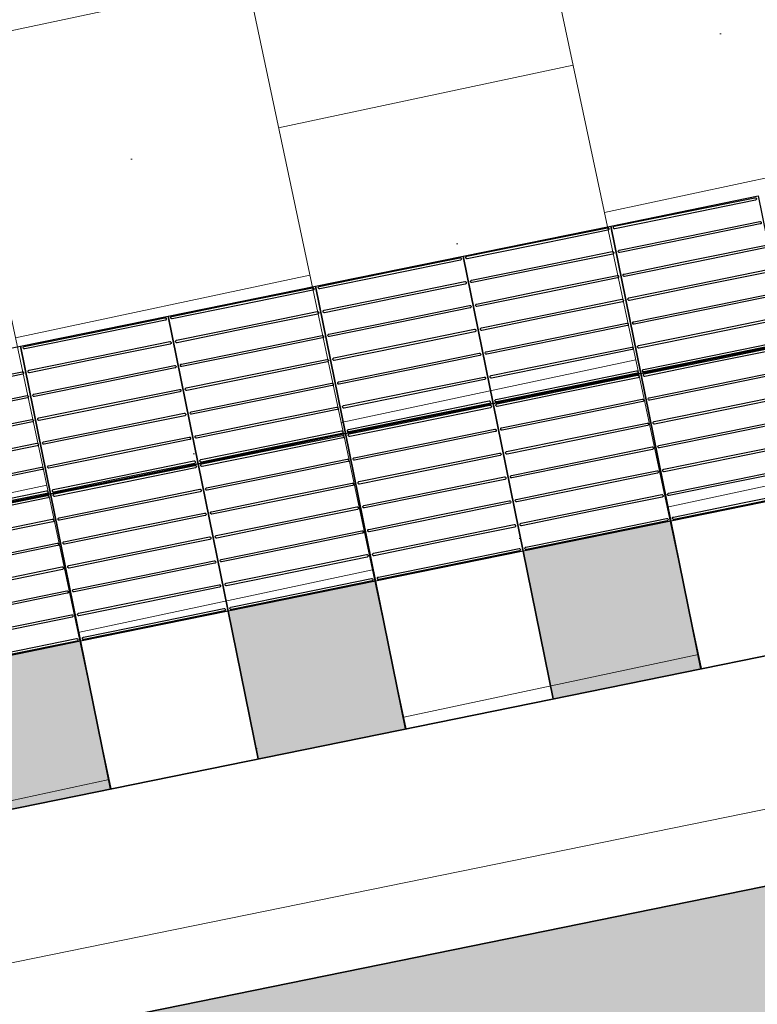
# Model space of a CAD drawing. Header units: metres. Extents: x 196651 to 397723, y 354703 to 710691.
# Tile 134 of 256: x 197837.12 to 197838.59, y 356142.56 to 356144.52. Entities that reach past the tile are written whole.
import ezdxf

# ---------------------------------------------------------------- set-up
doc = ezdxf.new("R2010")
doc.units = ezdxf.units.M
doc.header["$MEASUREMENT"] = 0
doc.linetypes.add('VH-RWSBAND_110X220', pattern=[24, 10, -2, 2, -2, 2, -2, 2, -2])
for name, color, linetype, lineweight in [('N-WE-VH-GOOT_TEGEL-G', 170, 'Continuous', 35), ('N-WE-VH-KANTOPSLUITING_BUSPERRONBAND-G', 6, 'VH-RWSBAND_110X220', 35), ('N-WE-VH-KANTVERHARDING-G', 1, 'Continuous', 5), ('N-WE-VH-VERHARDING_BETON-A-200', 253, 'Continuous', 5), ('N-WE-VH-VERHARDING_TEGEL-300X300X60-A', 252, 'Continuous', 18), ('N-WE-VH-VERHARDING_TEGEL-A', 252, 'Continuous', 5), ('N-WE-VH-VERKEERSTEGEL-GELEIDETEGEL-S', 5, 'Continuous', 25), ('N-WE-VH-VERKEERSTEGEL-TEGEL ZWART-WIT-S', 7, 'Continuous', 25)]:
    doc.layers.add(name, color=color, linetype=linetype, lineweight=lineweight)
doc.layers.add('X-XX-AL-HULPLIJNEN', color=4, linetype='Continuous', lineweight=25, plot=False)

# ---------------------------------------------------------------- blocks, each defined once
blk = doc.blocks.new('SVH-VERKEERSTEGEL_300X300_ZWART TEGEL_DYN')
h = blk.add_hatch(color=256)
h.dxf.hatch_style = 1
h.paths.add_polyline_path([(0, 0.3), (0, 0), (0.3, 0), (0.3, 0.3)])
at = {"flags": 128}
blk.add_lwpolyline([(0, 0.3), (0, 0), (0.3, 0), (0.3, 0.3)], close=True, dxfattribs=at)
blk = doc.blocks.new('SVH-VERKEERSTEGEL_300X300_WITTE TEGEL_DYN')
at = {"flags": 128}
blk.add_lwpolyline([(0, 0.3), (0, 0), (0.3, 0), (0.3, 0.3)], close=True, dxfattribs=at)
blk = doc.blocks.new('*U382')
for name, p in [('SVH-VERKEERSTEGEL_300X300_ZWART TEGEL_DYN', (2.7, 0)), ('SVH-VERKEERSTEGEL_300X300_WITTE TEGEL_DYN', (3, 0)), ('SVH-VERKEERSTEGEL_300X300_ZWART TEGEL_DYN', (3.3, 0)), ('SVH-VERKEERSTEGEL_300X300_WITTE TEGEL_DYN', (3.6, 0)), ('SVH-VERKEERSTEGEL_300X300_ZWART TEGEL_DYN', (3.9, 0)), ('SVH-VERKEERSTEGEL_300X300_WITTE TEGEL_DYN', (4.2, 0))]:
    blk.add_blockref(name, p)
blk = doc.blocks.new('*U383')
at = {"flags": 128}
for points in [[(2.7, 0.3), (2.7, 0.6), (3, 0.6), (3, 0.3)], [(3, 0.3), (3, 0.6), (3.3, 0.6), (3.3, 0.3)], [(3.3, 0.3), (3.3, 0.6), (3.6, 0.6), (3.6, 0.3)], [(3.6, 0.3), (3.6, 0.6), (3.9, 0.6), (3.9, 0.3)], [(3.9, 0.3), (3.9, 0.6), (4.2, 0.6), (4.2, 0.3)], [(4.2, 0.3), (4.2, 0.6), (4.5, 0.6), (4.5, 0.3)], [(2.7, 0), (2.7, 0.3), (3, 0.3), (3, 0)], [(3, 0), (3, 0.3), (3.3, 0.3), (3.3, 0)], [(3.3, 0), (3.3, 0.3), (3.6, 0.3), (3.6, 0)], [(3.6, 0), (3.6, 0.3), (3.9, 0.3), (3.9, 0)], [(3.9, 0), (3.9, 0.3), (4.2, 0.3), (4.2, 0)], [(4.2, 0), (4.2, 0.3), (4.5, 0.3), (4.5, 0)]]:
    blk.add_lwpolyline(points, close=True, dxfattribs=at)
for points in [[(3.0045, 0.5955, -0.414214), (3.007, 0.598), (3.1475, 0.598)], [(3.1475, 0.593), (3.007, 0.593, -0.414214), (3.0045, 0.5955), (3.0045, 0.5955)], [(3.1475, 0.598), (3.293, 0.598, -0.414214), (3.2955, 0.5955), (3.2955, 0.5955, -0.414214), (3.293, 0.593), (3.1475, 0.593)], [(3.3045, 0.5955, -0.414214), (3.307, 0.598), (3.4475, 0.598)], [(3.4475, 0.593), (3.307, 0.593, -0.414214), (3.3045, 0.5955), (3.3045, 0.5955)], [(3.4475, 0.598), (3.593, 0.598, -0.414214), (3.5955, 0.5955), (3.5955, 0.5955, -0.414214), (3.593, 0.593), (3.4475, 0.593)], [(3.6045, 0.5955, -0.414214), (3.607, 0.598), (3.7475, 0.598)], [(3.7475, 0.593), (3.607, 0.593, -0.414214), (3.6045, 0.5955), (3.6045, 0.5955)], [(3.7475, 0.598), (3.893, 0.598, -0.414214), (3.8955, 0.5955), (3.8955, 0.5955, -0.414214), (3.893, 0.593), (3.7475, 0.593)], [(3.9045, 0.5955, -0.414214), (3.907, 0.598), (4.0475, 0.598)], [(4.0475, 0.593), (3.907, 0.593, -0.414214), (3.9045, 0.5955), (3.9045, 0.5955)], [(4.0475, 0.598), (4.193, 0.598, -0.414214), (4.1955, 0.5955), (4.1955, 0.5955, -0.414214), (4.193, 0.593), (4.0475, 0.593)], [(4.2045, 0.5955, -0.414214), (4.207, 0.598), (4.3475, 0.598)], [(4.3475, 0.593), (4.207, 0.593, -0.414214), (4.2045, 0.5955), (4.2045, 0.5955)], [(4.3475, 0.598), (4.493, 0.598, -0.414214), (4.4955, 0.5955), (4.4955, 0.5955, -0.414214), (4.493, 0.593), (4.3475, 0.593)], [(2.8475, 0.5495), (2.993, 0.5495, -0.414214), (2.9955, 0.547), (2.9955, 0.547, -0.414214), (2.993, 0.5445), (2.8475, 0.5445)], [(3.0045, 0.547, -0.414214), (3.007, 0.5495), (3.1475, 0.5495)], [(3.1475, 0.5495), (3.293, 0.5495, -0.414214), (3.2955, 0.547), (3.2955, 0.547, -0.414214), (3.293, 0.5445), (3.1475, 0.5445)], [(3.3045, 0.547, -0.414214), (3.307, 0.5495), (3.4475, 0.5495)], [(3.4475, 0.5495), (3.593, 0.5495, -0.414214), (3.5955, 0.547), (3.5955, 0.547, -0.414214), (3.593, 0.5445), (3.4475, 0.5445)], [(3.6045, 0.547, -0.414214), (3.607, 0.5495), (3.7475, 0.5495)], [(3.7475, 0.5495), (3.893, 0.5495, -0.414214), (3.8955, 0.547), (3.8955, 0.547, -0.414214), (3.893, 0.5445), (3.7475, 0.5445)], [(3.9045, 0.547, -0.414214), (3.907, 0.5495), (4.0475, 0.5495)], [(4.0475, 0.5495), (4.193, 0.5495, -0.414214), (4.1955, 0.547), (4.1955, 0.547, -0.414214), (4.193, 0.5445), (4.0475, 0.5445)], [(4.2045, 0.547, -0.414214), (4.207, 0.5495), (4.3475, 0.5495)], [(4.3475, 0.5495), (4.493, 0.5495, -0.414214), (4.4955, 0.547), (4.4955, 0.547, -0.414214), (4.493, 0.5445), (4.3475, 0.5445)], [(3.1475, 0.5445), (3.007, 0.5445, -0.414214), (3.0045, 0.547), (3.0045, 0.547)], [(3.4475, 0.5445), (3.307, 0.5445, -0.414214), (3.3045, 0.547), (3.3045, 0.547)], [(3.7475, 0.5445), (3.607, 0.5445, -0.414214), (3.6045, 0.547), (3.6045, 0.547)], [(4.0475, 0.5445), (3.907, 0.5445, -0.414214), (3.9045, 0.547), (3.9045, 0.547)], [(4.3475, 0.5445), (4.207, 0.5445, -0.414214), (4.2045, 0.547), (4.2045, 0.547)], [(2.8475, 0.501), (2.993, 0.501, -0.414214), (2.9955, 0.4985), (2.9955, 0.4985, -0.414214), (2.993, 0.496), (2.8475, 0.496)], [(3.0045, 0.4985, -0.414214), (3.007, 0.501), (3.1475, 0.501)], [(3.1475, 0.496), (3.007, 0.496, -0.414214), (3.0045, 0.4985), (3.0045, 0.4985)], [(3.1475, 0.501), (3.293, 0.501, -0.414214), (3.2955, 0.4985), (3.2955, 0.4985, -0.414214), (3.293, 0.496), (3.1475, 0.496)], [(3.3045, 0.4985, -0.414214), (3.307, 0.501), (3.4475, 0.501)], [(3.4475, 0.496), (3.307, 0.496, -0.414214), (3.3045, 0.4985), (3.3045, 0.4985)], [(3.4475, 0.501), (3.593, 0.501, -0.414214), (3.5955, 0.4985), (3.5955, 0.4985, -0.414214), (3.593, 0.496), (3.4475, 0.496)], [(3.6045, 0.4985, -0.414214), (3.607, 0.501), (3.7475, 0.501)], [(3.7475, 0.496), (3.607, 0.496, -0.414214), (3.6045, 0.4985), (3.6045, 0.4985)], [(3.7475, 0.501), (3.893, 0.501, -0.414214), (3.8955, 0.4985), (3.8955, 0.4985, -0.414214), (3.893, 0.496), (3.7475, 0.496)], [(3.9045, 0.4985, -0.414214), (3.907, 0.501), (4.0475, 0.501)], [(4.0475, 0.496), (3.907, 0.496, -0.414214), (3.9045, 0.4985), (3.9045, 0.4985)], [(4.0475, 0.501), (4.193, 0.501, -0.414214), (4.1955, 0.4985), (4.1955, 0.4985, -0.414214), (4.193, 0.496), (4.0475, 0.496)], [(4.2045, 0.4985, -0.414214), (4.207, 0.501), (4.3475, 0.501)], [(4.3475, 0.496), (4.207, 0.496, -0.414214), (4.2045, 0.4985), (4.2045, 0.4985)], [(4.3475, 0.501), (4.493, 0.501, -0.414214), (4.4955, 0.4985), (4.4955, 0.4985, -0.414214), (4.493, 0.496), (4.3475, 0.496)], [(2.8475, 0.4525), (2.993, 0.4525, -0.414214), (2.9955, 0.45), (2.9955, 0.45, -0.414214), (2.993, 0.4475), (2.8475, 0.4475)], [(3.0045, 0.45, -0.414214), (3.007, 0.4525), (3.1475, 0.4525)], [(3.1475, 0.4525), (3.293, 0.4525, -0.414214), (3.2955, 0.45), (3.2955, 0.45, -0.414214), (3.293, 0.4475), (3.1475, 0.4475)], [(3.3045, 0.45, -0.414214), (3.307, 0.4525), (3.4475, 0.4525)], [(3.4475, 0.4525), (3.593, 0.4525, -0.414214), (3.5955, 0.45), (3.5955, 0.45, -0.414214), (3.593, 0.4475), (3.4475, 0.4475)], [(3.6045, 0.45, -0.414214), (3.607, 0.4525), (3.7475, 0.4525)], [(3.7475, 0.4525), (3.893, 0.4525, -0.414214), (3.8955, 0.45), (3.8955, 0.45, -0.414214), (3.893, 0.4475), (3.7475, 0.4475)], [(3.9045, 0.45, -0.414214), (3.907, 0.4525), (4.0475, 0.4525)], [(4.0475, 0.4525), (4.193, 0.4525, -0.414214), (4.1955, 0.45), (4.1955, 0.45, -0.414214), (4.193, 0.4475), (4.0475, 0.4475)], [(4.2045, 0.45, -0.414214), (4.207, 0.4525), (4.3475, 0.4525)], [(4.3475, 0.4525), (4.493, 0.4525, -0.414214), (4.4955, 0.45), (4.4955, 0.45, -0.414214), (4.493, 0.4475), (4.3475, 0.4475)], [(3.1475, 0.4475), (3.007, 0.4475, -0.414214), (3.0045, 0.45), (3.0045, 0.45)], [(3.4475, 0.4475), (3.307, 0.4475, -0.414214), (3.3045, 0.45), (3.3045, 0.45)], [(3.7475, 0.4475), (3.607, 0.4475, -0.414214), (3.6045, 0.45), (3.6045, 0.45)], [(4.0475, 0.4475), (3.907, 0.4475, -0.414214), (3.9045, 0.45), (3.9045, 0.45)], [(4.3475, 0.4475), (4.207, 0.4475, -0.414214), (4.2045, 0.45), (4.2045, 0.45)], [(2.8475, 0.404), (2.993, 0.404, -0.414214), (2.9955, 0.4015), (2.9955, 0.4015, -0.414214), (2.993, 0.399), (2.8475, 0.399)], [(3.0045, 0.4015, -0.414214), (3.007, 0.404), (3.1475, 0.404)], [(3.1475, 0.399), (3.007, 0.399, -0.414214), (3.0045, 0.4015), (3.0045, 0.4015)], [(3.1475, 0.404), (3.293, 0.404, -0.414214), (3.2955, 0.4015), (3.2955, 0.4015, -0.414214), (3.293, 0.399), (3.1475, 0.399)], [(3.3045, 0.4015, -0.414214), (3.307, 0.404), (3.4475, 0.404)], [(3.4475, 0.399), (3.307, 0.399, -0.414214), (3.3045, 0.4015), (3.3045, 0.4015)], [(3.4475, 0.404), (3.593, 0.404, -0.414214), (3.5955, 0.4015), (3.5955, 0.4015, -0.414214), (3.593, 0.399), (3.4475, 0.399)], [(3.6045, 0.4015, -0.414214), (3.607, 0.404), (3.7475, 0.404)], [(3.7475, 0.399), (3.607, 0.399, -0.414214), (3.6045, 0.4015), (3.6045, 0.4015)], [(3.7475, 0.404), (3.893, 0.404, -0.414214), (3.8955, 0.4015), (3.8955, 0.4015, -0.414214), (3.893, 0.399), (3.7475, 0.399)], [(3.9045, 0.4015, -0.414214), (3.907, 0.404), (4.0475, 0.404)], [(4.0475, 0.399), (3.907, 0.399, -0.414214), (3.9045, 0.4015), (3.9045, 0.4015)], [(4.0475, 0.404), (4.193, 0.404, -0.414214), (4.1955, 0.4015), (4.1955, 0.4015, -0.414214), (4.193, 0.399), (4.0475, 0.399)], [(4.2045, 0.4015, -0.414214), (4.207, 0.404), (4.3475, 0.404)], [(4.3475, 0.399), (4.207, 0.399, -0.414214), (4.2045, 0.4015), (4.2045, 0.4015)], [(4.3475, 0.404), (4.493, 0.404, -0.414214), (4.4955, 0.4015), (4.4955, 0.4015, -0.414214), (4.493, 0.399), (4.3475, 0.399)], [(2.8475, 0.3555), (2.993, 0.3555, -0.414214), (2.9955, 0.353), (2.9955, 0.353, -0.414214), (2.993, 0.3505), (2.8475, 0.3505)], [(3.0045, 0.353, -0.414214), (3.007, 0.3555), (3.1475, 0.3555)], [(3.1475, 0.3555), (3.293, 0.3555, -0.414214), (3.2955, 0.353), (3.2955, 0.353, -0.414214), (3.293, 0.3505), (3.1475, 0.3505)], [(3.3045, 0.353, -0.414214), (3.307, 0.3555), (3.4475, 0.3555)], [(3.4475, 0.3555), (3.593, 0.3555, -0.414214), (3.5955, 0.353), (3.5955, 0.353, -0.414214), (3.593, 0.3505), (3.4475, 0.3505)], [(3.6045, 0.353, -0.414214), (3.607, 0.3555), (3.7475, 0.3555)], [(3.7475, 0.3555), (3.893, 0.3555, -0.414214), (3.8955, 0.353), (3.8955, 0.353, -0.414214), (3.893, 0.3505), (3.7475, 0.3505)], [(3.9045, 0.353, -0.414214), (3.907, 0.3555), (4.0475, 0.3555)], [(4.0475, 0.3555), (4.193, 0.3555, -0.414214), (4.1955, 0.353), (4.1955, 0.353, -0.414214), (4.193, 0.3505), (4.0475, 0.3505)], [(4.2045, 0.353, -0.414214), (4.207, 0.3555), (4.3475, 0.3555)], [(4.3475, 0.3555), (4.493, 0.3555, -0.414214), (4.4955, 0.353), (4.4955, 0.353, -0.414214), (4.493, 0.3505), (4.3475, 0.3505)], [(3.1475, 0.3505), (3.007, 0.3505, -0.414214), (3.0045, 0.353), (3.0045, 0.353)], [(3.4475, 0.3505), (3.307, 0.3505, -0.414214), (3.3045, 0.353), (3.3045, 0.353)], [(3.7475, 0.3505), (3.607, 0.3505, -0.414214), (3.6045, 0.353), (3.6045, 0.353)], [(4.0475, 0.3505), (3.907, 0.3505, -0.414214), (3.9045, 0.353), (3.9045, 0.353)], [(4.3475, 0.3505), (4.207, 0.3505, -0.414214), (4.2045, 0.353), (4.2045, 0.353)], [(2.8475, 0.307), (2.993, 0.307, -0.414214), (2.9955, 0.3045), (2.9955, 0.3045, -0.414214), (2.993, 0.302), (2.8475, 0.302)], [(2.8475, 0.298), (2.993, 0.298, -0.414214), (2.9955, 0.2955), (2.9955, 0.2955, -0.414214), (2.993, 0.293), (2.8475, 0.293)], [(3.0045, 0.3045, -0.414214), (3.007, 0.307), (3.1475, 0.307)], [(3.1475, 0.302), (3.007, 0.302, -0.414214), (3.0045, 0.3045), (3.0045, 0.3045)], [(3.0045, 0.2955, -0.414214), (3.007, 0.298), (3.1475, 0.298)], [(3.1475, 0.293), (3.007, 0.293, -0.414214), (3.0045, 0.2955), (3.0045, 0.2955)], [(3.1475, 0.307), (3.293, 0.307, -0.414214), (3.2955, 0.3045), (3.2955, 0.3045, -0.414214), (3.293, 0.302), (3.1475, 0.302)], [(3.1475, 0.298), (3.293, 0.298, -0.414214), (3.2955, 0.2955), (3.2955, 0.2955, -0.414214), (3.293, 0.293), (3.1475, 0.293)], [(3.3045, 0.3045, -0.414214), (3.307, 0.307), (3.4475, 0.307)], [(3.4475, 0.302), (3.307, 0.302, -0.414214), (3.3045, 0.3045), (3.3045, 0.3045)], [(3.3045, 0.2955, -0.414214), (3.307, 0.298), (3.4475, 0.298)], [(3.4475, 0.293), (3.307, 0.293, -0.414214), (3.3045, 0.2955), (3.3045, 0.2955)], [(3.4475, 0.307), (3.593, 0.307, -0.414214), (3.5955, 0.3045), (3.5955, 0.3045, -0.414214), (3.593, 0.302), (3.4475, 0.302)], [(3.4475, 0.298), (3.593, 0.298, -0.414214), (3.5955, 0.2955), (3.5955, 0.2955, -0.414214), (3.593, 0.293), (3.4475, 0.293)], [(3.6045, 0.3045, -0.414214), (3.607, 0.307), (3.7475, 0.307)], [(3.7475, 0.302), (3.607, 0.302, -0.414214), (3.6045, 0.3045), (3.6045, 0.3045)], [(3.6045, 0.2955, -0.414214), (3.607, 0.298), (3.7475, 0.298)], [(3.7475, 0.293), (3.607, 0.293, -0.414214), (3.6045, 0.2955), (3.6045, 0.2955)], [(3.7475, 0.307), (3.893, 0.307, -0.414214), (3.8955, 0.3045), (3.8955, 0.3045, -0.414214), (3.893, 0.302), (3.7475, 0.302)], [(3.7475, 0.298), (3.893, 0.298, -0.414214), (3.8955, 0.2955), (3.8955, 0.2955, -0.414214), (3.893, 0.293), (3.7475, 0.293)], [(3.9045, 0.3045, -0.414214), (3.907, 0.307), (4.0475, 0.307)], [(4.0475, 0.302), (3.907, 0.302, -0.414214), (3.9045, 0.3045), (3.9045, 0.3045)], [(3.9045, 0.2955, -0.414214), (3.907, 0.298), (4.0475, 0.298)], [(4.0475, 0.293), (3.907, 0.293, -0.414214), (3.9045, 0.2955), (3.9045, 0.2955)], [(4.0475, 0.307), (4.193, 0.307, -0.414214), (4.1955, 0.3045), (4.1955, 0.3045, -0.414214), (4.193, 0.302), (4.0475, 0.302)], [(4.0475, 0.298), (4.193, 0.298, -0.414214), (4.1955, 0.2955), (4.1955, 0.2955, -0.414214), (4.193, 0.293), (4.0475, 0.293)], [(4.2045, 0.3045, -0.414214), (4.207, 0.307), (4.3475, 0.307)], [(4.3475, 0.302), (4.207, 0.302, -0.414214), (4.2045, 0.3045), (4.2045, 0.3045)], [(4.2045, 0.2955, -0.414214), (4.207, 0.298), (4.3475, 0.298)], [(4.3475, 0.293), (4.207, 0.293, -0.414214), (4.2045, 0.2955), (4.2045, 0.2955)], [(4.3475, 0.307), (4.493, 0.307, -0.414214), (4.4955, 0.3045), (4.4955, 0.3045, -0.414214), (4.493, 0.302), (4.3475, 0.302)], [(4.3475, 0.298), (4.493, 0.298, -0.414214), (4.4955, 0.2955), (4.4955, 0.2955, -0.414214), (4.493, 0.293), (4.3475, 0.293)], [(2.8475, 0.2495), (2.993, 0.2495, -0.414214), (2.9955, 0.247), (2.9955, 0.247, -0.414214), (2.993, 0.2445), (2.8475, 0.2445)], [(3.0045, 0.247, -0.414214), (3.007, 0.2495), (3.1475, 0.2495)], [(3.1475, 0.2445), (3.007, 0.2445, -0.414214), (3.0045, 0.247), (3.0045, 0.247)], [(3.1475, 0.2495), (3.293, 0.2495, -0.414214), (3.2955, 0.247), (3.2955, 0.247, -0.414214), (3.293, 0.2445), (3.1475, 0.2445)], [(3.3045, 0.247, -0.414214), (3.307, 0.2495), (3.4475, 0.2495)], [(3.4475, 0.2445), (3.307, 0.2445, -0.414214), (3.3045, 0.247), (3.3045, 0.247)], [(3.4475, 0.2495), (3.593, 0.2495, -0.414214), (3.5955, 0.247), (3.5955, 0.247, -0.414214), (3.593, 0.2445), (3.4475, 0.2445)], [(3.6045, 0.247, -0.414214), (3.607, 0.2495), (3.7475, 0.2495)], [(3.7475, 0.2445), (3.607, 0.2445, -0.414214), (3.6045, 0.247), (3.6045, 0.247)], [(3.7475, 0.2495), (3.893, 0.2495, -0.414214), (3.8955, 0.247), (3.8955, 0.247, -0.414214), (3.893, 0.2445), (3.7475, 0.2445)], [(3.9045, 0.247, -0.414214), (3.907, 0.2495), (4.0475, 0.2495)], [(4.0475, 0.2445), (3.907, 0.2445, -0.414214), (3.9045, 0.247), (3.9045, 0.247)], [(4.0475, 0.2495), (4.193, 0.2495, -0.414214), (4.1955, 0.247), (4.1955, 0.247, -0.414214), (4.193, 0.2445), (4.0475, 0.2445)], [(4.2045, 0.247, -0.414214), (4.207, 0.2495), (4.3475, 0.2495)], [(4.3475, 0.2445), (4.207, 0.2445, -0.414214), (4.2045, 0.247), (4.2045, 0.247)], [(4.3475, 0.2495), (4.493, 0.2495, -0.414214), (4.4955, 0.247), (4.4955, 0.247, -0.414214), (4.493, 0.2445), (4.3475, 0.2445)], [(2.8475, 0.201), (2.993, 0.201, -0.414214), (2.9955, 0.1985), (2.9955, 0.1985, -0.414214), (2.993, 0.196), (2.8475, 0.196)], [(3.0045, 0.1985, -0.414214), (3.007, 0.201), (3.1475, 0.201)], [(3.1475, 0.196), (3.007, 0.196, -0.414214), (3.0045, 0.1985), (3.0045, 0.1985)], [(3.1475, 0.201), (3.293, 0.201, -0.414214), (3.2955, 0.1985), (3.2955, 0.1985, -0.414214), (3.293, 0.196), (3.1475, 0.196)], [(3.3045, 0.1985, -0.414214), (3.307, 0.201), (3.4475, 0.201)], [(3.4475, 0.196), (3.307, 0.196, -0.414214), (3.3045, 0.1985), (3.3045, 0.1985)], [(3.4475, 0.201), (3.593, 0.201, -0.414214), (3.5955, 0.1985), (3.5955, 0.1985, -0.414214), (3.593, 0.196), (3.4475, 0.196)], [(3.6045, 0.1985, -0.414214), (3.607, 0.201), (3.7475, 0.201)], [(3.7475, 0.196), (3.607, 0.196, -0.414214), (3.6045, 0.1985), (3.6045, 0.1985)], [(3.7475, 0.201), (3.893, 0.201, -0.414214), (3.8955, 0.1985), (3.8955, 0.1985, -0.414214), (3.893, 0.196), (3.7475, 0.196)], [(3.9045, 0.1985, -0.414214), (3.907, 0.201), (4.0475, 0.201)], [(4.0475, 0.196), (3.907, 0.196, -0.414214), (3.9045, 0.1985), (3.9045, 0.1985)], [(4.0475, 0.201), (4.193, 0.201, -0.414214), (4.1955, 0.1985), (4.1955, 0.1985, -0.414214), (4.193, 0.196), (4.0475, 0.196)], [(4.2045, 0.1985, -0.414214), (4.207, 0.201), (4.3475, 0.201)], [(4.3475, 0.196), (4.207, 0.196, -0.414214), (4.2045, 0.1985), (4.2045, 0.1985)], [(4.3475, 0.201), (4.493, 0.201, -0.414214), (4.4955, 0.1985), (4.4955, 0.1985, -0.414214), (4.493, 0.196), (4.3475, 0.196)], [(2.8475, 0.1525), (2.993, 0.1525, -0.414214), (2.9955, 0.15), (2.9955, 0.15, -0.414214), (2.993, 0.1475), (2.8475, 0.1475)], [(3.0045, 0.15, -0.414214), (3.007, 0.1525), (3.1475, 0.1525)], [(3.1475, 0.1475), (3.007, 0.1475, -0.414214), (3.0045, 0.15), (3.0045, 0.15)], [(3.1475, 0.1525), (3.293, 0.1525, -0.414214), (3.2955, 0.15), (3.2955, 0.15, -0.414214), (3.293, 0.1475), (3.1475, 0.1475)], [(3.3045, 0.15, -0.414214), (3.307, 0.1525), (3.4475, 0.1525)], [(3.4475, 0.1475), (3.307, 0.1475, -0.414214), (3.3045, 0.15), (3.3045, 0.15)], [(3.4475, 0.1525), (3.593, 0.1525, -0.414214), (3.5955, 0.15), (3.5955, 0.15, -0.414214), (3.593, 0.1475), (3.4475, 0.1475)], [(3.6045, 0.15, -0.414214), (3.607, 0.1525), (3.7475, 0.1525)], [(3.7475, 0.1475), (3.607, 0.1475, -0.414214), (3.6045, 0.15), (3.6045, 0.15)], [(3.7475, 0.1525), (3.893, 0.1525, -0.414214), (3.8955, 0.15), (3.8955, 0.15, -0.414214), (3.893, 0.1475), (3.7475, 0.1475)], [(3.9045, 0.15, -0.414214), (3.907, 0.1525), (4.0475, 0.1525)], [(4.0475, 0.1475), (3.907, 0.1475, -0.414214), (3.9045, 0.15), (3.9045, 0.15)], [(4.0475, 0.1525), (4.193, 0.1525, -0.414214), (4.1955, 0.15), (4.1955, 0.15, -0.414214), (4.193, 0.1475), (4.0475, 0.1475)], [(4.2045, 0.15, -0.414214), (4.207, 0.1525), (4.3475, 0.1525)], [(4.3475, 0.1475), (4.207, 0.1475, -0.414214), (4.2045, 0.15), (4.2045, 0.15)], [(4.3475, 0.1525), (4.493, 0.1525, -0.414214), (4.4955, 0.15), (4.4955, 0.15, -0.414214), (4.493, 0.1475), (4.3475, 0.1475)], [(2.8475, 0.104), (2.993, 0.104, -0.414214), (2.9955, 0.1015), (2.9955, 0.1015, -0.414214), (2.993, 0.099), (2.8475, 0.099)], [(3.0045, 0.1015, -0.414214), (3.007, 0.104), (3.1475, 0.104)], [(3.1475, 0.099), (3.007, 0.099, -0.414214), (3.0045, 0.1015), (3.0045, 0.1015)], [(3.1475, 0.104), (3.293, 0.104, -0.414214), (3.2955, 0.1015), (3.2955, 0.1015, -0.414214), (3.293, 0.099), (3.1475, 0.099)], [(3.3045, 0.1015, -0.414214), (3.307, 0.104), (3.4475, 0.104)], [(3.4475, 0.099), (3.307, 0.099, -0.414214), (3.3045, 0.1015), (3.3045, 0.1015)], [(3.4475, 0.104), (3.593, 0.104, -0.414214), (3.5955, 0.1015), (3.5955, 0.1015, -0.414214), (3.593, 0.099), (3.4475, 0.099)], [(3.6045, 0.1015, -0.414214), (3.607, 0.104), (3.7475, 0.104)], [(3.7475, 0.099), (3.607, 0.099, -0.414214), (3.6045, 0.1015), (3.6045, 0.1015)], [(3.7475, 0.104), (3.893, 0.104, -0.414214), (3.8955, 0.1015), (3.8955, 0.1015, -0.414214), (3.893, 0.099), (3.7475, 0.099)], [(3.9045, 0.1015, -0.414214), (3.907, 0.104), (4.0475, 0.104)], [(4.0475, 0.099), (3.907, 0.099, -0.414214), (3.9045, 0.1015), (3.9045, 0.1015)], [(4.0475, 0.104), (4.193, 0.104, -0.414214), (4.1955, 0.1015), (4.1955, 0.1015, -0.414214), (4.193, 0.099), (4.0475, 0.099)], [(4.2045, 0.1015, -0.414214), (4.207, 0.104), (4.3475, 0.104)], [(4.3475, 0.099), (4.207, 0.099, -0.414214), (4.2045, 0.1015), (4.2045, 0.1015)], [(4.3475, 0.104), (4.493, 0.104, -0.414214), (4.4955, 0.1015), (4.4955, 0.1015, -0.414214), (4.493, 0.099), (4.3475, 0.099)], [(2.8475, 0.0555), (2.993, 0.0555, -0.414214), (2.9955, 0.053), (2.9955, 0.053, -0.414214), (2.993, 0.0505), (2.8475, 0.0505)], [(3.0045, 0.053, -0.414214), (3.007, 0.0555), (3.1475, 0.0555)], [(3.1475, 0.0505), (3.007, 0.0505, -0.414214), (3.0045, 0.053), (3.0045, 0.053)], [(3.1475, 0.0555), (3.293, 0.0555, -0.414214), (3.2955, 0.053), (3.2955, 0.053, -0.414214), (3.293, 0.0505), (3.1475, 0.0505)], [(3.3045, 0.053, -0.414214), (3.307, 0.0555), (3.4475, 0.0555)], [(3.4475, 0.0505), (3.307, 0.0505, -0.414214), (3.3045, 0.053), (3.3045, 0.053)], [(3.4475, 0.0555), (3.593, 0.0555, -0.414214), (3.5955, 0.053), (3.5955, 0.053, -0.414214), (3.593, 0.0505), (3.4475, 0.0505)], [(3.6045, 0.053, -0.414214), (3.607, 0.0555), (3.7475, 0.0555)], [(3.7475, 0.0505), (3.607, 0.0505, -0.414214), (3.6045, 0.053), (3.6045, 0.053)], [(3.7475, 0.0555), (3.893, 0.0555, -0.414214), (3.8955, 0.053), (3.8955, 0.053, -0.414214), (3.893, 0.0505), (3.7475, 0.0505)], [(3.9045, 0.053, -0.414214), (3.907, 0.0555), (4.0475, 0.0555)], [(4.0475, 0.0505), (3.907, 0.0505, -0.414214), (3.9045, 0.053), (3.9045, 0.053)], [(4.0475, 0.0555), (4.193, 0.0555, -0.414214), (4.1955, 0.053), (4.1955, 0.053, -0.414214), (4.193, 0.0505), (4.0475, 0.0505)], [(4.2045, 0.053, -0.414214), (4.207, 0.0555), (4.3475, 0.0555)], [(4.3475, 0.0505), (4.207, 0.0505, -0.414214), (4.2045, 0.053), (4.2045, 0.053)], [(4.3475, 0.0555), (4.493, 0.0555, -0.414214), (4.4955, 0.053), (4.4955, 0.053, -0.414214), (4.493, 0.0505), (4.3475, 0.0505)], [(2.8475, 0.007), (2.993, 0.007, -0.414214), (2.9955, 0.0045), (2.9955, 0.0045, -0.414214), (2.993, 0.002), (2.8475, 0.002)], [(3.0045, 0.0045, -0.414214), (3.007, 0.007), (3.1475, 0.007)], [(3.1475, 0.002), (3.007, 0.002, -0.414214), (3.0045, 0.0045), (3.0045, 0.0045)], [(3.1475, 0.007), (3.293, 0.007, -0.414214), (3.2955, 0.0045), (3.2955, 0.0045, -0.414214), (3.293, 0.002), (3.1475, 0.002)], [(3.3045, 0.0045, -0.414214), (3.307, 0.007), (3.4475, 0.007)], [(3.4475, 0.002), (3.307, 0.002, -0.414214), (3.3045, 0.0045), (3.3045, 0.0045)], [(3.4475, 0.007), (3.593, 0.007, -0.414214), (3.5955, 0.0045), (3.5955, 0.0045, -0.414214), (3.593, 0.002), (3.4475, 0.002)], [(3.6045, 0.0045, -0.414214), (3.607, 0.007), (3.7475, 0.007)], [(3.7475, 0.002), (3.607, 0.002, -0.414214), (3.6045, 0.0045), (3.6045, 0.0045)], [(3.7475, 0.007), (3.893, 0.007, -0.414214), (3.8955, 0.0045), (3.8955, 0.0045, -0.414214), (3.893, 0.002), (3.7475, 0.002)], [(3.9045, 0.0045, -0.414214), (3.907, 0.007), (4.0475, 0.007)], [(4.0475, 0.002), (3.907, 0.002, -0.414214), (3.9045, 0.0045), (3.9045, 0.0045)], [(4.0475, 0.007), (4.193, 0.007, -0.414214), (4.1955, 0.0045), (4.1955, 0.0045, -0.414214), (4.193, 0.002), (4.0475, 0.002)], [(4.2045, 0.0045, -0.414214), (4.207, 0.007), (4.3475, 0.007)], [(4.3475, 0.002), (4.207, 0.002, -0.414214), (4.2045, 0.0045), (4.2045, 0.0045)], [(4.3475, 0.007), (4.493, 0.007, -0.414214), (4.4955, 0.0045), (4.4955, 0.0045, -0.414214), (4.493, 0.002), (4.3475, 0.002)]]:
    blk.add_lwpolyline(points, format="xyb", dxfattribs=at)

msp = doc.modelspace()

# ---------------------------------------------------------------- hatches: boundary and pattern name
at = {"layer": 'N-WE-VH-VERHARDING_BETON-A-200'}
h = msp.add_hatch(color=256, dxfattribs=at)
edge = h.paths.add_edge_path()
edge.add_line((197822.6379, 356135.4192), (197822.7565, 356135.09))
edge.add_arc((197870.0848, 356003.7576), 139.6, 96.178077, 109.817667, ccw=False)
edge.add_line((197855.0612, 356142.5468), (197859.0463, 356142.9782))
edge.add_arc((197871.3579, 356025.2547), 118.3656, 83.88402, 95.970322, ccw=False)
edge.add_line((197883.9687, 356142.9465), (197885.6665, 356142.762))
edge.add_line((197885.6665, 356142.762), (197889.5474, 356142.3403))
edge.add_line((197889.5474, 356142.3403), (197881.7497, 356143.902))
edge.add_arc((197862.1421, 356045.9961), 99.85, 78.675235, 80.789964)
edge.add_line((197878.1235, 356144.5588), (197860.9594, 356147.3419))
edge.add_line((197860.9594, 356147.3419), (197834.4786, 356141.9545))
edge.add_line((197834.4786, 356141.9545), (197822.6379, 356135.4192))
h = msp.add_hatch(color=256, dxfattribs=at)
edge = h.paths.add_edge_path()
edge.add_line((197890.8284, 356141.7405), (197890.8779, 356142.1958))
edge.add_line((197890.8779, 356142.1958), (197883.9687, 356142.9465))
edge.add_arc((197871.3579, 356025.2547), 118.3656, 83.88402, 95.970322)
edge.add_line((197859.0463, 356142.9782), (197855.0612, 356142.5468))
edge.add_arc((197870.0848, 356003.7576), 139.6, 96.178077, 109.817667)
edge.add_line((197822.7565, 356135.09), (197823.7567, 356132.3147))
edge.add_arc((197870.0848, 356003.7576), 136.65, 94.536909, 109.817667, ccw=False)
edge.add_arc((197859.9203, 356131.8549), 8.15, 57.49928, 94.53691, ccw=False)
edge.add_arc((197863.6815, 356137.7586), 1.15, 51.5503, 57.4993, ccw=False)
edge.add_arc((197863.6815, 356137.7586), 1.15, 0.2322, 51.5503, ccw=False)
edge.add_line((197864.8315, 356137.7633), (197865.6485, 356137.7671))
edge.add_line((197865.6485, 356137.7671), (197876.1933, 356137.8164))
edge.add_arc((197871.3579, 356025.2547), 112.6656, 83.883908, 87.540231, ccw=False)
edge.add_line((197883.3617, 356137.2789), (197885.5478, 356137.0414))
edge.add_line((197885.5478, 356137.0414), (197885.6018, 356137.5385))
edge.add_line((197885.6018, 356137.5385), (197890.8284, 356141.7405))
at = {"layer": 'N-WE-VH-VERHARDING_TEGEL-300X300X60-A'}
h = msp.add_hatch(dxfattribs=at)
h.set_pattern_fill('AVH-TEGEL_400X400_HALFST_STIP', color=256, scale=1.5, angle=102, pattern_type=2)
h.set_pattern_definition([(102, (198927.37624, 355545.38647), (-0.58688856, -0.12474701), []), (192, (198927.37624, 355545.38647), (0.12474701, -0.58688856), [0.6, -0.6]), (192, (198926.727, 355545.55516), (0.12474701, -0.58688856), [0.6, -0.6]), (102, (198927.0204, 355545.61754), (-0.64926207, 0.16869727), [0, -0.6])])
edge = h.paths.add_edge_path()
edge.add_line((197833.5687, 356143.5654), (197834.2935, 356142.2521))
edge.add_line((197834.2935, 356142.2521), (197834.3563, 356142.2868))
edge.add_line((197834.3563, 356142.2868), (197834.3863, 356142.2929))
edge.add_line((197834.3863, 356142.2929), (197834.3664, 356142.3909))
edge.add_line((197834.3664, 356142.3909), (197857.9568, 356147.1902))
edge.add_line((197857.9568, 356147.1902), (197857.9767, 356147.0925))
edge.add_arc((197857.6177, 356149.5758), 2.5092, 278.2256, 284.7653)
edge.add_line((197858.2572, 356147.1495), (197857.9809, 356148.5079))
edge.add_line((197857.9809, 356148.5079), (197856.939, 356148.4831))
edge.add_arc((197857.788, 356133.7776), 14.73, 93.30444, 95.04498)
edge.add_line((197856.4927, 356148.4505), (197851.0331, 356147.9685))
edge.add_arc((197855.911, 356080.2723), 67.8717, 94.121414, 95.665993)
edge.add_line((197849.2101, 356147.8124), (197848.2168, 356147.7065))
edge.add_arc((197855.911, 356080.2723), 67.8717, 96.509269, 99.873963)
edge.add_line((197844.2723, 356147.1387), (197843.2894, 356146.9601))
edge.add_arc((197855.911, 356080.2723), 67.8717, 100.717239, 102.254374)
edge.add_line((197841.5051, 356146.5976), (197836.5889, 356145.3569))
edge.add_arc((197843.5577, 356117.7427), 28.48, 104.16349, 111.07741)
edge.add_line((197833.3154, 356144.3172), (197833.5687, 356143.5654))
at = {"layer": 'N-WE-VH-VERHARDING_TEGEL-A'}
h = msp.add_hatch(dxfattribs=at)
h.set_pattern_fill('AVH-TEGEL_300X300_HALFST', color=256, scale=2, angle=200, style=0, pattern_type=2)
h.set_pattern_definition([(200, (0, 0), (-0.46120952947, -0.48711987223), [0.6, -0.6]), (290, (0, 0), (0.5638155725, 0.205212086), [])])
edge = h.paths.add_edge_path()
edge.add_line((197802.8211, 356136.1818), (197803.7989, 356133.9451))
edge.add_line((197803.7989, 356133.9451), (197830.7592, 356146.1091))
edge.add_arc((197843.5577, 356117.7427), 31.12, 104.16349, 114.28402, ccw=False)
edge.add_line((197835.9429, 356147.9167), (197840.9013, 356149.168))
edge.add_arc((197855.911, 356080.2723), 70.5117, 94.138868, 102.290458, ccw=False)
edge.add_line((197850.8219, 356150.6001), (197852.1146, 356150.7143))
edge.add_line((197852.1146, 356150.7143), (197851.907, 356152.413))
edge.add_arc((197855.911, 356080.2723), 72.2517, 93.176823, 102.313151)
edge.add_line((197840.503, 356150.862), (197836.691, 356149.9))
edge.add_line((197836.691, 356149.9), (197832.765, 356148.722))
edge.add_line((197832.765, 356148.722), (197828.92, 356147.396))
edge.add_line((197828.92, 356147.396), (197827.944, 356146.997))
edge.add_line((197827.944, 356146.997), (197824.464, 356145.647))
edge.add_line((197824.464, 356145.647), (197821.026, 356144.191))
edge.add_line((197821.026, 356144.191), (197813.186, 356140.73))
edge.add_line((197813.186, 356140.73), (197806.999, 356137.988))
edge.add_line((197806.999, 356137.988), (197802.8211, 356136.1818))

# ---------------------------------------------------------------- linework, layer by layer
at = {"layer": 'N-WE-VH-GOOT_TEGEL-G', "flags": 128}
msp.add_lwpolyline([(197730.2096, 356094.5881), (197737.0809, 356097.5981, -0.028855), (197742.8817, 356099.5606), (197753.8947, 356102.5912, 0.037053), (197760.4329, 356104.9231), (197776.874, 356112.1998, 0.049763), (197784.9734, 356116.7956), (197788.1912, 356119.0713, -0.049763), (197797.3613, 356124.2747), (197798.1421, 356124.6202), (197798.8731, 356124.9438), (197807.1042, 356128.5868), (197811.0107, 356130.3158), (197812.6439, 356131.0387, -0.003777), (197814.6768, 356131.9225), (197820.4685, 356134.2233, -0.000098), (197820.4788, 356134.2276), (197834.4786, 356141.9545), (197860.9594, 356147.3419), (197878.1235, 356144.5588, -0.009228)], format="xyb", dxfattribs=at)
at = {"layer": 'N-WE-VH-KANTOPSLUITING_BUSPERRONBAND-G', "linetype": 'Continuous', "flags": 128}
msp.add_lwpolyline([(197835.3463, 356142.5902), (197856.9769, 356146.9909)], dxfattribs=at)
at = {"layer": 'N-WE-VH-KANTVERHARDING-G', "flags": 128}
msp.add_lwpolyline([(197820.4131, 356134.3627), (197834.4262, 356142.0969), (197860.9564, 356147.4943)], dxfattribs=at)
at = {"layer": 'X-XX-AL-HULPLIJNEN'}
msp.add_lwpolyline([(197820.5897, 356134.2888, -0.063737), (197855.0612, 356142.5468), (197859.0463, 356142.9782, -0.052785), (197883.9687, 356142.9465), (197889.5474, 356142.3403)], format="xyb", dxfattribs=at)

# ---------------------------------------------------------------- block references
at = {"layer": 'N-WE-VH-VERKEERSTEGEL-GELEIDETEGEL-S', "rotation": 11.49964297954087}
msp.add_blockref('*U383', (197834.3066, 356142.6849), dxfattribs=at)
at = {"layer": 'N-WE-VH-VERKEERSTEGEL-TEGEL ZWART-WIT-S', "rotation": 11.49964297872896}
msp.add_blockref('*U382', (197834.3664, 356142.3909), dxfattribs=at)

doc.saveas('drawing.dxf')
